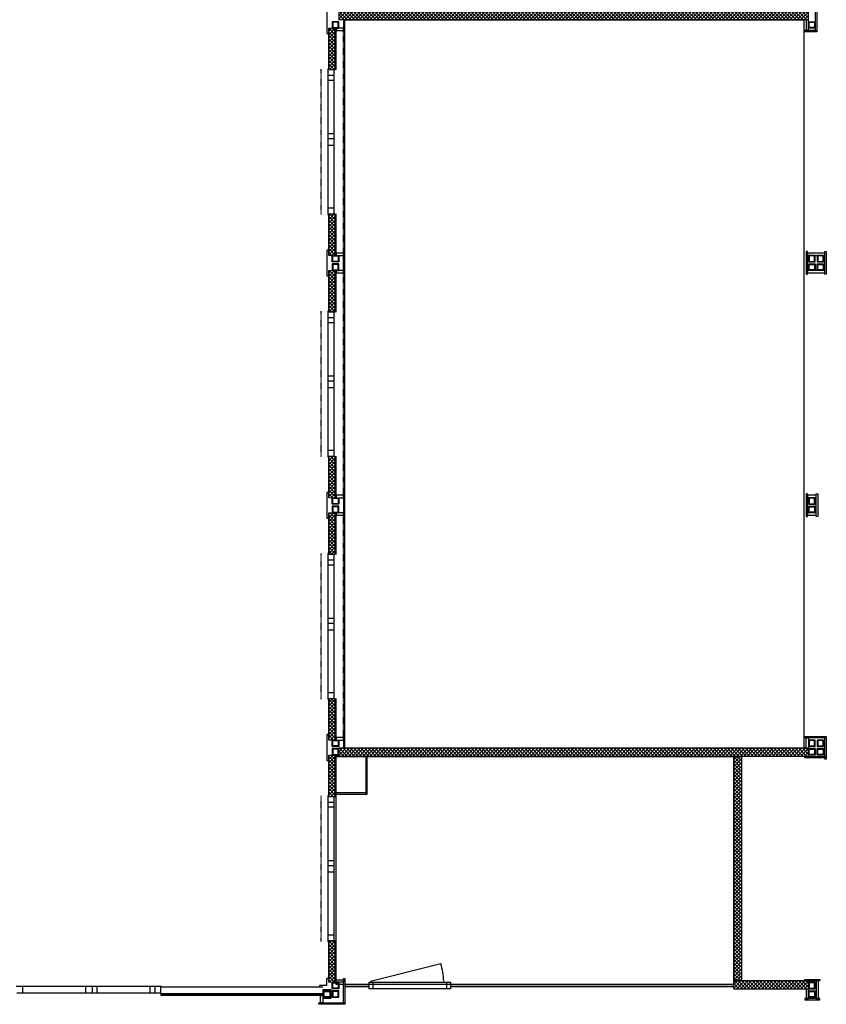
# Model space of a CAD drawing. Header units: inches. Extents: x 15 to 546804, y -66 to 267312.
# Tile 200 of 256: x 489693 to 499707, y 52199 to 64431. Entities that reach past the tile are written whole.
import ezdxf

# ---------------------------------------------------------------- set-up
doc = ezdxf.new("R2010")
doc.units = ezdxf.units.IN
doc.header["$MEASUREMENT"] = 0
doc.linetypes.add('DASHDOT', pattern=[1, 0.5, -0.25, 0, -0.25])
doc.linetypes.add('DASHED', pattern=[0.75, 0.5, -0.25])
doc.layers.add('812', color=221, linetype='Continuous', plot=False)
doc.layers.add('hulplijn', color=140, linetype='Continuous', plot=False)
doc.layers.add('A-1030-BE', color=7, linetype='Continuous')
pattern_1 = [(135, (548368.89, -81199.66), (-22.097087, -22.097087), []), (225, (548368.89, -81199.66), (22.097087, -22.097087), [])]
pattern_2 = [(135, (548368.89, -78189.66), (-22.097087, -22.097087), []), (225, (548368.89, -78189.66), (22.097087, -22.097087), [])]
pattern_3 = [(135, (548368.89, -75179.66), (-22.097087, -22.097087), []), (225, (548368.89, -75179.66), (22.097087, -22.097087), [])]

msp = doc.modelspace()

# ---------------------------------------------------------------- hatches: boundary and pattern name
at = {"layer": 'A-1030-BE', "linetype": 'Continuous', "lineweight": 0}
h = msp.add_hatch(dxfattribs=at)
h.set_pattern_fill('ANSI37', scale=250, style=0)
h.set_pattern_definition([(45, (345652.85, 9689.33), (-22.097087, 22.097087), []), (135, (345652.85, 9689.33), (-22.097087, -22.097087), [])])
h.paths.add_polyline_path([(499488, 64529), (493654, 64529), (493654, 64429), (499488, 64429)])
h = msp.add_hatch(dxfattribs=at)
h.set_pattern_fill('ANSI37', scale=250, angle=90, style=0)
h.set_pattern_definition([(135, (548368.89, -84209.66), (-22.097087, -22.097087), []), (225, (548368.89, -84209.66), (22.097087, -22.097087), [])])
h.paths.add_polyline_path([(493529, 64326), (493529, 63808), (493609, 63808), (493609, 64326)])
h = msp.add_hatch(dxfattribs=at)
h.set_pattern_fill('ANSI37', scale=250, angle=90, style=0)
h.set_pattern_definition(pattern_1)
h.paths.add_polyline_path([(493529, 61502), (493529, 62020), (493609, 62020), (493609, 61502)])
h = msp.add_hatch(dxfattribs=at)
h.set_pattern_fill('ANSI37', scale=250, angle=90, style=0)
h.set_pattern_definition(pattern_1)
h.paths.add_polyline_path([(493529, 61316), (493529, 60798), (493609, 60798), (493609, 61316)])
h = msp.add_hatch(dxfattribs=at)
h.set_pattern_fill('ANSI37', scale=250, angle=90, style=0)
h.set_pattern_definition(pattern_2)
h.paths.add_polyline_path([(493529, 58492), (493529, 59010), (493609, 59010), (493609, 58492)])
h = msp.add_hatch(dxfattribs=at)
h.set_pattern_fill('ANSI37', scale=250, angle=90, style=0)
h.set_pattern_definition(pattern_2)
h.paths.add_polyline_path([(493529, 58306), (493529, 57788), (493609, 57788), (493609, 58306)])
h = msp.add_hatch(dxfattribs=at)
h.set_pattern_fill('ANSI37', scale=250, angle=90, style=0)
h.set_pattern_definition(pattern_3)
h.paths.add_polyline_path([(493529, 55482), (493529, 56000), (493609, 56000), (493609, 55482)])
h = msp.add_hatch(dxfattribs=at)
h.set_pattern_fill('ANSI37', scale=250, angle=90, style=0)
h.set_pattern_definition(pattern_3)
h.paths.add_polyline_path([(493529, 55296), (493529, 54778), (493609, 54778), (493609, 55296)])
h = msp.add_hatch(dxfattribs=at)
h.set_pattern_fill('ANSI37', scale=250, style=0)
h.set_pattern_definition([(45, (345652.85, 539.33), (-22.097087, 22.097087), []), (135, (345652.85, 539.33), (-22.097087, -22.097087), [])])
h.paths.add_polyline_path([(499488, 55379), (493654, 55379), (493654, 55279), (499488, 55279)])
h = msp.add_hatch(dxfattribs=at)
h.set_pattern_fill('ANSI37', scale=250, angle=90, style=0)
h.set_pattern_definition([(135, (553398.89, -95511.66), (-22.097087, -22.097087), []), (225, (553398.89, -95511.66), (22.097087, -22.097087), [])])
h.paths.add_polyline_path([(498559, 55279), (498559, 52489), (498659, 52489), (498659, 55279)])
h = msp.add_hatch(dxfattribs=at)
h.set_pattern_fill('ANSI37', scale=250, angle=90, style=0)
h.set_pattern_definition([(135, (548368.89, -72873.66), (-22.097087, -22.097087), []), (225, (548368.89, -72873.66), (22.097087, -22.097087), [])])
h.paths.add_polyline_path([(493529, 52990), (493529, 52472), (493609, 52472), (493609, 52990)])
h = msp.add_hatch(dxfattribs=at)
h.set_pattern_fill('ANSI37', scale=250, style=0)
h.set_pattern_definition([(45, (350557.85, -2350.67), (-22.097087, 22.097087), []), (135, (350557.85, -2350.67), (-22.097087, -22.097087), [])])
h.paths.add_polyline_path([(499488, 52489), (498559, 52489), (498559, 52389), (499488, 52389)])

# ---------------------------------------------------------------- linework, layer by layer
at = {"layer": '812', "color": 7}
for p, q in [((493729, 64429, 850), (499428, 64429, 850)), ((493729, 55379, 850), (493729, 64429, 850)), ((499428, 64429, 850), (499428, 55379, 850)), ((499428, 55379, 850), (493729, 55379, 850)), ((493621, 55279, 850), (498559, 55279, 850)), ((493621, 52446, 850), (493621, 55279, 850)), ((498559, 55279, 850), (498559, 52446, 850)), ((498559, 52446, 850), (493621, 52446, 850))]:
    msp.add_line(p, q, dxfattribs=at)
at = {"layer": 'A-1030-BE', "color": 7}
for p, q in [((493506, 64579, 850), (493506, 64259, 850)), ((493507, 64579, 850), (493507, 64260, 850)), ((493506, 64259, 850), (493527, 64259, 850)), ((493507, 64260, 850), (493528, 64260, 850)), ((493527, 64259, 850), (493527, 64240, 850)), ((493528, 64260, 850), (493528, 64239, 850)), ((493529, 64259, 850), (493529, 64240, 850)), ((493506, 61569, 850), (493527, 61569, 850)), ((493506, 61569, 850), (493506, 61249, 850)), ((493507, 61569, 850), (493528, 61569, 850)), ((493507, 61569, 850), (493507, 61250, 850)), ((493527, 61569, 850), (493527, 61589, 850)), ((493528, 61569, 850), (493528, 61589, 850)), ((493529, 61569, 850), (493529, 61589, 850)), ((493711, 61286, 850), (493711, 61532, 850)), ((493506, 61249, 850), (493527, 61249, 850)), ((493507, 61250, 850), (493528, 61250, 850)), ((493527, 61249, 850), (493527, 61230, 850)), ((493528, 61250, 850), (493528, 61229, 850)), ((493529, 61249, 850), (493529, 61230, 850)), ((493506, 58559, 850), (493527, 58559, 850)), ((493506, 58559, 850), (493506, 58239, 850)), ((493507, 58559, 850), (493528, 58559, 850)), ((493507, 58559, 850), (493507, 58240, 850)), ((493527, 58559, 850), (493527, 58579, 850)), ((493528, 58559, 850), (493528, 58579, 850)), ((493529, 58559, 850), (493529, 58579, 850)), ((493506, 58239, 850), (493527, 58239, 850)), ((493507, 58240, 850), (493528, 58240, 850)), ((493527, 58239, 850), (493527, 58220, 850)), ((493528, 58240, 850), (493528, 58219, 850)), ((493529, 58239, 850), (493529, 58220, 850)), ((493506, 55549, 850), (493527, 55549, 850)), ((493506, 55549, 850), (493506, 55229, 850)), ((493507, 55549, 850), (493528, 55549, 850)), ((493507, 55549, 850), (493507, 55230, 850)), ((493527, 55549, 850), (493527, 55569, 850)), ((493528, 55549, 850), (493528, 55569, 850)), ((493529, 55549, 850), (493529, 55569, 850)), ((493506, 55229, 850), (493527, 55229, 850)), ((493507, 55230, 850), (493528, 55230, 850)), ((493527, 55229, 850), (493527, 55210, 850)), ((493528, 55230, 850), (493528, 55209, 850)), ((493529, 55229, 850), (493529, 55210, 850)), ((493506, 52434, 850), (493506, 52521, 850)), ((493506, 52521, 850), (493527, 52521, 850)), ((493507, 52434, 850), (493507, 52520, 850)), ((493507, 52520, 850), (493528, 52520, 850)), ((493527, 52521, 850), (493527, 52540, 850)), ((493528, 52520, 850), (493528, 52541, 850)), ((493528, 52521, 850), (493529, 52521, 850)), ((493529, 52521, 850), (493529, 52540, 850)), ((493413, 52413, 850), (493393, 52413, 850)), ((493413, 52412, 850), (493393, 52412, 850)), ((493413, 52411, 850), (493393, 52411, 850)), ((493506, 52434, 850), (493413, 52434, 850)), ((493507, 52434, 850), (493413, 52434, 850)), ((493413, 52434, 850), (493413, 52412, 850)), ((493413, 52434, 850), (493413, 52413, 850)), ((493413, 52412, 850), (493413, 52411, 850))]:
    msp.add_line(p, q, dxfattribs=at)
at = {"layer": 'A-1030-BE', "color": 7, "linetype": 'Continuous', "lineweight": 25, "ltscale": 10}
for p, q in [((499488, 64429, 850), (493654, 64429, 850)), ((493529, 63808, 850), (493529, 64326, 850)), ((493609, 63808, 850), (493609, 64326, 850)), ((493621, 63808, 850), (493621, 64326, 850)), ((493519, 63818, 850), (493519, 62010, 850)), ((493529, 63818, 850), (493519, 63818, 850)), ((493598, 63736, 850), (493519, 63736, 850)), ((493529, 63818, 850), (493529, 63808, 850)), ((493598, 63808, 850), (493529, 63808, 850)), ((493598, 62020, 850), (493598, 63808, 850)), ((493598, 63676, 850), (493519, 63676, 850)), ((493519, 63015, 850), (493598, 63015, 850)), ((493519, 62955, 850), (493598, 62955, 850)), ((493519, 62873, 850), (493598, 62873, 850)), ((493519, 62092, 850), (493598, 62092, 850)), ((493529, 62020, 850), (493529, 62010, 850)), ((493529, 62020, 850), (493598, 62020, 850)), ((493529, 61502, 850), (493529, 62020, 850)), ((493609, 61502, 850), (493609, 62020, 850)), ((493621, 61502, 850), (493621, 62020, 850)), ((493519, 62010, 850), (493529, 62010, 850)), ((493529, 60798, 850), (493529, 61316, 850)), ((493609, 60798, 850), (493609, 61316, 850)), ((493621, 60798, 850), (493621, 61316, 850)), ((493519, 60808, 850), (493519, 59000, 850)), ((493529, 60808, 850), (493519, 60808, 850)), ((493529, 60808, 850), (493529, 60798, 850)), ((493598, 60798, 850), (493529, 60798, 850)), ((493598, 59010, 850), (493598, 60798, 850)), ((493598, 60726, 850), (493519, 60726, 850)), ((493598, 60666, 850), (493519, 60666, 850)), ((493519, 60005, 850), (493598, 60005, 850)), ((493519, 59945, 850), (493598, 59945, 850)), ((493519, 59863, 850), (493598, 59863, 850)), ((493519, 59082, 850), (493598, 59082, 850)), ((493519, 59000, 850), (493529, 59000, 850)), ((493529, 59010, 850), (493529, 59000, 850)), ((493529, 59010, 850), (493598, 59010, 850)), ((493529, 58492, 850), (493529, 59010, 850)), ((493609, 58492, 850), (493609, 59010, 850)), ((493621, 58492, 850), (493621, 59010, 850)), ((493529, 57788, 850), (493529, 58306, 850)), ((493609, 57788, 850), (493609, 58306, 850)), ((493621, 57788, 850), (493621, 58306, 850)), ((493519, 57798, 850), (493519, 55990, 850)), ((493529, 57798, 850), (493519, 57798, 850)), ((493529, 57798, 850), (493529, 57788, 850)), ((493598, 57788, 850), (493529, 57788, 850)), ((493598, 56000, 850), (493598, 57788, 850)), ((493598, 57716, 850), (493519, 57716, 850)), ((493598, 57656, 850), (493519, 57656, 850)), ((493519, 56995, 850), (493598, 56995, 850)), ((493519, 56935, 850), (493598, 56935, 850)), ((493519, 56853, 850), (493598, 56853, 850)), ((493519, 56072, 850), (493598, 56072, 850)), ((493519, 55990, 850), (493529, 55990, 850)), ((493529, 56000, 850), (493529, 55990, 850)), ((493529, 56000, 850), (493598, 56000, 850)), ((493529, 55482, 850), (493529, 56000, 850)), ((493609, 55482, 850), (493609, 56000, 850)), ((493621, 55482, 850), (493621, 56000, 850)), ((493529, 54778, 850), (493529, 55296, 850)), ((493609, 54778, 850), (493609, 55296, 850)), ((493621, 54778, 850), (493621, 55296, 850)), ((499488, 55379, 850), (493654, 55379, 850)), ((499488, 55279, 850), (493654, 55279, 850)), ((498559, 52401, 850), (498559, 55267, 850)), ((498659, 52501, 850), (498659, 55267, 850)), ((493519, 54788, 850), (493519, 52980, 850)), ((493529, 54788, 850), (493519, 54788, 850)), ((493598, 54706, 850), (493519, 54706, 850)), ((493529, 54788, 850), (493529, 54778, 850)), ((493598, 54778, 850), (493529, 54778, 850)), ((493598, 52990, 850), (493598, 54778, 850)), ((493598, 54646, 850), (493519, 54646, 850)), ((493519, 53985, 850), (493598, 53985, 850)), ((493519, 53925, 850), (493598, 53925, 850)), ((493519, 53843, 850), (493598, 53843, 850)), ((493519, 53062, 850), (493598, 53062, 850)), ((493519, 52980, 850), (493529, 52980, 850)), ((493529, 52990, 850), (493529, 52980, 850)), ((493529, 52990, 850), (493598, 52990, 850)), ((493529, 52472, 850), (493529, 52990, 850)), ((493609, 52472, 850), (493609, 52990, 850)), ((493621, 52472, 850), (493621, 52990, 850)), ((494050, 52487, 850), (494920, 52706, 850)), ((499488, 52489, 850), (498559, 52489, 850)), ((491455, 52421, 850), (489647, 52421, 850)), ((489729, 52421, 850), (489729, 52342, 850)), ((490510, 52421, 850), (490510, 52342, 850)), ((490592, 52421, 850), (490592, 52342, 850)), ((490652, 52421, 850), (490652, 52342, 850)), ((491313, 52342, 850), (491313, 52421, 850)), ((491373, 52342, 850), (491373, 52421, 850)), ((493456, 52411, 850), (491445, 52411, 850)), ((491445, 52319, 850), (491445, 52411, 850)), ((491455, 52411, 850), (491445, 52411, 850)), ((491445, 52342, 850), (491445, 52411, 850)), ((491455, 52411, 850), (491455, 52421, 850)), ((493729, 52446, 850), (494033, 52446, 850)), ((493729, 52419, 850), (494033, 52419, 850)), ((494033, 52472, 850), (495043, 52472, 850)), ((494033, 52392, 850), (494033, 52472, 850)), ((495043, 52392, 850), (494033, 52392, 850)), ((494083, 52392, 850), (494083, 52472, 850)), ((494993, 52472, 850), (494993, 52392, 850)), ((495043, 52472, 850), (495043, 52392, 850)), ((495043, 52446, 850), (498559, 52446, 850)), ((495043, 52419, 850), (498559, 52419, 850)), ((499488, 52389, 850), (498559, 52389, 850)), ((489657, 52342, 850), (491445, 52342, 850)), ((493456, 52331, 850), (491445, 52331, 850)), ((493456, 52319, 850), (491445, 52319, 850)), ((493456, 52307, 850), (491445, 52307, 850))]:
    msp.add_line(p, q, dxfattribs=at)
at = {"layer": 'A-1030-BE', "color": 7, "linetype": 'DASHDOT', "ltscale": 12}
for p, q in [((493711, 61532, 850), (493711, 64296, 850)), ((493437, 62010, 850), (493437, 63818, 850)), ((493711, 58522, 850), (493711, 61286, 850)), ((493437, 59000, 850), (493437, 60808, 850)), ((493711, 55512, 850), (493711, 58276, 850)), ((493437, 55990, 850), (493437, 57798, 850)), ((493437, 52980, 850), (493437, 54788, 850))]:
    msp.add_line(p, q, dxfattribs=at)
at = {"layer": 'A-1030-BE', "color": 7, "linetype": 'Continuous', "lineweight": 25, "ltscale": 10, "elevation": 850}
for points in [[(499571, 64281), (499571, 64572), (499589, 64572), (499589, 64281)], [(493574, 64326), (493654, 64326), (493654, 64406), (493574, 64406)], [(493580, 64332), (493648, 64332), (493648, 64400), (493580, 64400)], [(493729, 64278), (493729, 64429), (493711, 64429), (493711, 64278)], [(499488, 64299), (499488, 64429), (499458, 64429), (499458, 64299)], [(499568, 64326), (499488, 64326), (499488, 64406), (499568, 64406)], [(499562, 64332), (499494, 64332), (499494, 64400), (499562, 64400)], [(493711, 64296), (493711, 64326), (493621, 64326), (493621, 64296)], [(499440, 64299), (499571, 64299), (499571, 64281), (499440, 64281)], [(493711, 61502), (493711, 61532), (493621, 61532), (493621, 61502)], [(493729, 61268), (493729, 61550), (493711, 61550), (493711, 61268)], [(499473, 61268), (499473, 61550), (499455, 61550), (499455, 61268)], [(499689, 61502), (499689, 61532), (499473, 61532), (499473, 61502)], [(499689, 61268), (499689, 61550), (499707, 61550), (499707, 61268)], [(493574, 61502), (493654, 61502), (493654, 61422), (493574, 61422)], [(493580, 61496), (493648, 61496), (493648, 61428), (493580, 61428)], [(499568, 61502), (499488, 61502), (499488, 61422), (499568, 61422)], [(499562, 61496), (499494, 61496), (499494, 61428), (499562, 61428)], [(499674, 61422), (499674, 61502), (499594, 61502), (499594, 61422)], [(499668, 61428), (499668, 61496), (499600, 61496), (499600, 61428)], [(493574, 61316), (493654, 61316), (493654, 61396), (493574, 61396)], [(493580, 61322), (493648, 61322), (493648, 61390), (493580, 61390)], [(493711, 61286), (493711, 61316), (493621, 61316), (493621, 61286)], [(499689, 61286), (499689, 61316), (499473, 61316), (499473, 61286)], [(499568, 61316), (499488, 61316), (499488, 61396), (499568, 61396)], [(499562, 61322), (499494, 61322), (499494, 61390), (499562, 61390)], [(499674, 61396), (499674, 61316), (499594, 61316), (499594, 61396)], [(499668, 61390), (499668, 61322), (499600, 61322), (499600, 61390)], [(493574, 58492), (493654, 58492), (493654, 58412), (493574, 58412)], [(493580, 58486), (493648, 58486), (493648, 58418), (493580, 58418)], [(493711, 58492), (493711, 58522), (493621, 58522), (493621, 58492)], [(493729, 58258), (493729, 58540), (493711, 58540), (493711, 58258)], [(499473, 58258), (499473, 58540), (499455, 58540), (499455, 58258)], [(499583, 58492), (499583, 58522), (499473, 58522), (499473, 58492)], [(499568, 58492), (499488, 58492), (499488, 58412), (499568, 58412)], [(499562, 58486), (499494, 58486), (499494, 58418), (499562, 58418)], [(499583, 58258), (499583, 58540), (499601, 58540), (499601, 58258)], [(493574, 58306), (493654, 58306), (493654, 58386), (493574, 58386)], [(493580, 58312), (493648, 58312), (493648, 58380), (493580, 58380)], [(499568, 58306), (499488, 58306), (499488, 58386), (499568, 58386)], [(499562, 58312), (499494, 58312), (499494, 58380), (499562, 58380)], [(493711, 58276), (493711, 58306), (493621, 58306), (493621, 58276)], [(499583, 58276), (499583, 58306), (499473, 58306), (499473, 58276)], [(493574, 55482), (493654, 55482), (493654, 55402), (493574, 55402)], [(493580, 55476), (493648, 55476), (493648, 55408), (493580, 55408)], [(493711, 55482), (493711, 55512), (493621, 55512), (493621, 55482)], [(493729, 55379), (493729, 55530), (493711, 55530), (493711, 55379)], [(499689, 55509), (499440, 55509), (499440, 55527), (499689, 55527)], [(499488, 55379), (499458, 55379), (499458, 55509), (499488, 55509)], [(499568, 55482), (499488, 55482), (499488, 55402), (499568, 55402)], [(499562, 55476), (499494, 55476), (499494, 55408), (499562, 55408)], [(499674, 55402), (499674, 55482), (499594, 55482), (499594, 55402)], [(499668, 55408), (499668, 55476), (499600, 55476), (499600, 55408)], [(499689, 55243), (499689, 55527), (499707, 55527), (499707, 55243)], [(493574, 55296), (493654, 55296), (493654, 55376), (493574, 55376)], [(493580, 55302), (493648, 55302), (493648, 55370), (493580, 55370)], [(499568, 55296), (499488, 55296), (499488, 55376), (499568, 55376)], [(499562, 55302), (499494, 55302), (499494, 55370), (499562, 55370)], [(499674, 55376), (499674, 55296), (499594, 55296), (499594, 55376)], [(499668, 55370), (499668, 55302), (499600, 55302), (499600, 55370)], [(494007, 55279), (493989, 55279), (493989, 54828), (494007, 54828)], [(499440, 55279), (499689, 55279), (499689, 55261), (499440, 55261)], [(494007, 54810), (494007, 54828), (493621, 54828), (493621, 54810)], [(493711, 52502), (493711, 52472), (493621, 52472), (493621, 52502)], [(493729, 52520), (493729, 52217), (493711, 52217), (493711, 52520)], [(499628, 52489), (499440, 52489), (499440, 52507), (499628, 52507)], [(499610, 52489), (499580, 52489), (499580, 52271), (499610, 52271)], [(493560, 52378), (493456, 52378), (493456, 52274), (493560, 52274)], [(493548, 52286), (493468, 52286), (493468, 52366), (493548, 52366)], [(493542, 52292), (493474, 52292), (493474, 52360), (493542, 52360)], [(493574, 52472), (493654, 52472), (493654, 52392), (493574, 52392)], [(493574, 52286), (493654, 52286), (493654, 52366), (493574, 52366)], [(493580, 52466), (493648, 52466), (493648, 52398), (493580, 52398)], [(493580, 52292), (493648, 52292), (493648, 52360), (493580, 52360)], [(499488, 52389), (499458, 52389), (499458, 52271), (499488, 52271)], [(499568, 52472), (499488, 52472), (499488, 52392), (499568, 52392)], [(499568, 52286), (499488, 52286), (499488, 52366), (499568, 52366)], [(499562, 52466), (499494, 52466), (499494, 52398), (499562, 52398)], [(499562, 52292), (499494, 52292), (499494, 52360), (499562, 52360)], [(493456, 52217), (493426, 52217), (493426, 52307), (493456, 52307)], [(499628, 52271), (499440, 52271), (499440, 52253), (499628, 52253)], [(493729, 52199), (493408, 52199), (493408, 52217), (493729, 52217)]]:
    msp.add_lwpolyline(points, close=True, dxfattribs=at)
at = {"layer": 'A-1030-BE', "color": 7, "linetype": 'DASHED', "lineweight": 13, "ltscale": 10, "elevation": 850}
msp.add_lwpolyline([(499428, 64429), (499428, 55386)], dxfattribs=at)
at = {"layer": 'A-1030-BE', "color": 7}
for centre, start, end in [((493528, 64240, 850), 180, 0), ((493528, 61589, 850), 0, 180), ((493528, 61230, 850), 180, 0), ((493528, 58579, 850), 0, 180), ((493528, 58220, 850), 180, 0), ((493528, 55569, 850), 0, 180), ((493528, 55210, 850), 180, 0), ((493528, 52540, 850), 0, 180), ((493393, 52412, 850), 90, 270)]:
    msp.add_arc(centre, 0.7, start, end, dxfattribs=at)
at = {"layer": 'A-1030-BE', "color": 7, "linetype": 'Continuous', "lineweight": 25, "ltscale": 10}
msp.add_arc((494057, 52443, 850), 902, 2.7887, 16.9256, dxfattribs=at)
at = {"layer": 'hulplijn', "color": 7, "linetype": 'Continuous', "lineweight": 0, "elevation": 850}
for points in [[(499488, 64529), (493654, 64529), (493654, 64429), (499488, 64429)], [(493529, 64326), (493529, 63808), (493609, 63808), (493609, 64326)], [(493529, 61502), (493529, 62020), (493609, 62020), (493609, 61502)], [(493529, 61316), (493529, 60798), (493609, 60798), (493609, 61316)], [(493529, 58492), (493529, 59010), (493609, 59010), (493609, 58492)], [(493529, 58306), (493529, 57788), (493609, 57788), (493609, 58306)], [(493529, 55482), (493529, 56000), (493609, 56000), (493609, 55482)], [(493529, 55296), (493529, 54778), (493609, 54778), (493609, 55296)], [(499488, 55379), (493654, 55379), (493654, 55279), (499488, 55279)], [(498559, 55279), (498559, 52489), (498659, 52489), (498659, 55279)], [(493529, 52990), (493529, 52472), (493609, 52472), (493609, 52990)], [(499488, 52489), (498559, 52489), (498559, 52389), (499488, 52389)]]:
    msp.add_lwpolyline(points, close=True, dxfattribs=at)

doc.saveas('drawing.dxf')
